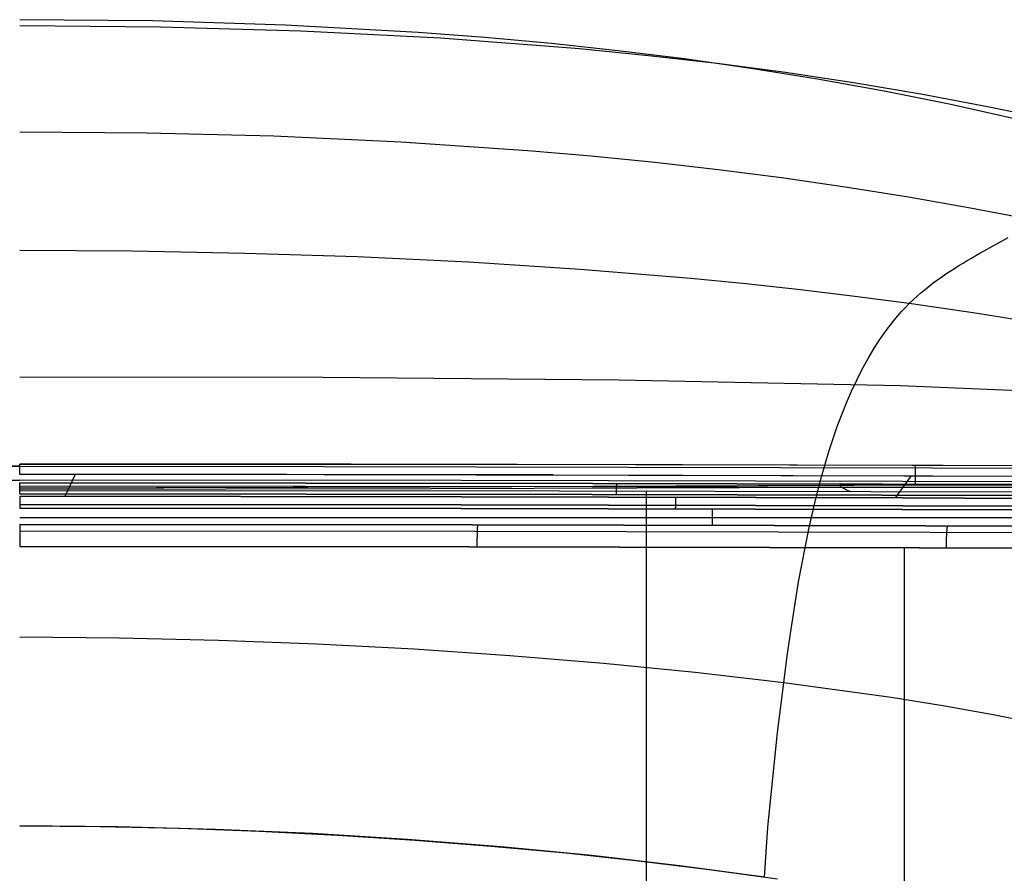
# Model space of a CAD drawing. Header units: millimetres. Extents: x -273 to 273, y -240 to 302.
# Tile 251 of 256: x 0 to 131, y 182 to 296. Entities that reach past the tile are written whole.
import ezdxf

# ---------------------------------------------------------------- set-up
doc = ezdxf.new("R2010")
doc.units = ezdxf.units.MM
doc.header["$MEASUREMENT"] = 0
doc.layers.add('IGES level 1', color=7, linetype='Continuous', true_color=0x3e413d)
doc.layers.add('IGES level 2', color=7, linetype='Continuous', true_color=0x008000)

msp = doc.modelspace()

# ---------------------------------------------------------------- linework, layer by layer
at = {"layer": 'IGES level 1'}
for p, q in [((0, 236.49, 357.44), (-40.55, 236.46, 357.8)), ((-40.55, 236.46, 357.8), (0, 236.49, 357.44)), ((0, 236.78, 358.21), (0, 236.79, 358.26)), ((0, 236.79, 358.26), (0, 236.79, 358.31)), ((0, 236.79, 358.31), (0, 236.79, 358.36)), ((0, 236.79, 358.36), (0, 236.79, 358.42)), ((0, 236.79, 358.42), (41.03, 236.77, 358.8)), ((44.15, 236.77, 358.86), (0, 236.79, 358.42)), ((0, 236.79, 358.42), (0, 236.79, 358.36)), ((0, 236.77, 358.1), (0, 236.78, 358.16)), ((0, 236.78, 358.16), (0, 236.78, 358.21)), ((0, 236.76, 358.05), (0, 236.77, 358.1)), ((0, 236.75, 358), (0, 236.76, 358.05)), ((0, 236.74, 357.95), (0, 236.75, 358)), ((0, 236.72, 357.9), (0, 236.74, 357.95)), ((0, 236.71, 357.85), (0, 236.72, 357.9)), ((0, 236.69, 357.8), (0, 236.71, 357.85)), ((0, 236.67, 357.75), (0, 236.69, 357.8)), ((0, 236.65, 357.71), (0, 236.67, 357.75)), ((0, 236.63, 357.66), (0, 236.65, 357.71)), ((0, 236.6, 357.61), (0, 236.63, 357.66)), ((0, 236.57, 357.57), (0, 236.6, 357.61)), ((0, 236.55, 357.52), (0, 236.57, 357.57)), ((0, 236.52, 357.48), (0, 236.55, 357.52)), ((0, 236.49, 357.44), (0, 236.52, 357.48)), ((0, 236.45, 357.4), (0, 236.49, 357.44)), ((0, 236.49, 357.44), (40.55, 236.46, 357.8)), ((0, 236.49, 357.44), (40.55, 236.46, 357.8)), ((0, 236.42, 357.36), (0, 236.45, 357.4)), ((0, 236.39, 357.32), (0, 236.42, 357.36)), ((0, 236.35, 357.28), (0, 236.39, 357.32)), ((0, 236.31, 357.24), (0, 236.35, 357.28)), ((0, 236.28, 357.21), (0, 236.31, 357.24)), ((0, 236.24, 357.18), (0, 236.28, 357.21)), ((0, 236.19, 357.15), (0, 236.24, 357.18)), ((0, 236.15, 357.11), (0, 236.19, 357.15)), ((0, 236.11, 357.09), (0, 236.15, 357.11)), ((0, 236.07, 357.06), (0, 236.11, 357.09)), ((40.55, 236.46, 357.8), (81.09, 236.39, 358.9)), ((40.55, 236.46, 357.8), (81.09, 236.39, 358.9)), ((41.03, 236.77, 358.8), (82.04, 236.71, 359.93)), ((88.29, 236.7, 360.17), (44.15, 236.77, 358.86)), ((81.09, 236.39, 358.9), (121.61, 236.29, 360.72)), ((81.09, 236.39, 358.9), (121.61, 236.29, 360.72)), ((82.04, 236.71, 359.93), (123.03, 236.62, 361.82)), ((167.97, 236.47, 364.74), (88.29, 236.7, 360.17)), ((119.28, 236.63, 361.61), (119.28, 234.12, 411.82)), ((121.61, 236.29, 360.72), (168.73, 236.12, 363.75)), ((121.61, 236.29, 360.72), (168.73, 236.12, 363.75)), ((123.03, 236.62, 361.82), (167.99, 236.47, 364.74)), ((0, 236.02, 357.03), (0, 236.07, 357.06)), ((0, 235.98, 357.01), (0, 236.02, 357.03)), ((0, 235.93, 356.98), (0, 235.98, 357.01)), ((0, 235.88, 356.96), (0, 235.93, 356.98)), ((0, 235.83, 356.94), (0, 235.88, 356.96)), ((0, 235.79, 356.93), (0, 235.83, 356.94)), ((0, 235.74, 356.91), (0, 235.79, 356.93)), ((0, 235.69, 356.9), (0, 235.74, 356.91)), ((0, 235.64, 356.88), (0, 235.69, 356.9)), ((0, 235.59, 356.87), (0, 235.64, 356.88)), ((0, 235.54, 356.86), (0, 235.59, 356.87)), ((0, 235.48, 356.85), (0, 235.54, 356.86)), ((0, 235.48, 356.85), (0, 235.54, 356.86)), ((0, 235.43, 356.85), (0, 235.48, 356.85)), ((0, 235.38, 356.84), (0, 235.43, 356.85)), ((71.06, 235.35, 357.99), (0, 235.43, 356.85)), ((40.56, 235.35, 357.22), (0, 235.38, 356.84)), ((44.18, 235.35, 357.29), (0, 235.38, 356.84)), ((7.4, 235.38, 356.86), (6, 232.48, 356.68)), ((81.11, 235.28, 358.33), (40.56, 235.35, 357.22)), ((88.35, 235.26, 358.6), (44.18, 235.35, 357.29)), ((121.63, 235.17, 360.16), (81.11, 235.28, 358.33)), ((132.48, 235.13, 360.78), (88.35, 235.26, 358.6)), ((118.72, 235.17, 360.01), (116.63, 232.28, 359.81)), ((168.08, 234.99, 363.18), (121.63, 235.17, 360.16)), ((-58.85, 234.59, 357.59), (0, 234.63, 356.8)), ((58.85, 234.59, 357.59), (0, 234.63, 356.8)), ((76.3, 234.21, 409.91), (0, 234.28, 408.59)), ((0, 234.27, 408.7), (0, 234.28, 408.64)), ((0, 234.28, 408.64), (0, 234.28, 408.59)), ((0, 234.28, 408.59), (76.3, 234.21, 409.91)), ((0, 234.26, 408.75), (0, 234.27, 408.7)), ((0, 234.25, 408.8), (0, 234.26, 408.75)), ((0, 234.24, 408.85), (0, 234.25, 408.8)), ((0, 234.23, 408.9), (0, 234.24, 408.85)), ((0, 234.22, 408.95), (0, 234.23, 408.9)), ((0, 234.2, 409), (0, 234.22, 408.95)), ((0, 234.18, 409.05), (0, 234.2, 409)), ((0, 234.16, 409.1), (0, 234.18, 409.05)), ((0, 234.14, 409.15), (0, 234.16, 409.1)), ((0, 234.12, 409.19), (0, 234.14, 409.15)), ((0, 234.09, 409.24), (0, 234.12, 409.19)), ((0, 234.07, 409.29), (0, 234.09, 409.24)), ((0, 234.04, 409.33), (0, 234.07, 409.29)), ((0, 234.01, 409.37), (0, 234.04, 409.33)), ((0, 233.98, 409.42), (0, 234.01, 409.37)), ((0, 233.95, 409.46), (0, 233.98, 409.42)), ((0, 233.92, 409.5), (0, 233.95, 409.46)), ((0, 233.88, 409.54), (0, 233.92, 409.5)), ((0, 233.84, 409.57), (0, 233.88, 409.54)), ((0, 233.81, 409.61), (0, 233.84, 409.57)), ((76.27, 233.76, 410.91), (0, 233.83, 409.59)), ((0, 233.77, 409.65), (0, 233.81, 409.61)), ((0, 233.73, 409.68), (0, 233.77, 409.65)), ((0, 233.69, 409.71), (0, 233.73, 409.68)), ((0, 233.65, 409.74), (0, 233.69, 409.71)), ((0, 233.6, 409.77), (0, 233.65, 409.74)), ((0, 233.56, 409.8), (0, 233.6, 409.77)), ((0, 233.51, 409.83), (0, 233.56, 409.8)), ((0, 233.47, 409.85), (0, 233.51, 409.83)), ((0, 233.42, 409.87), (0, 233.47, 409.85)), ((117.65, 234.47, 359.93), (58.85, 234.59, 357.59)), ((152.44, 233.56, 414.86), (76.27, 233.76, 410.91)), ((152.51, 234.02, 413.86), (76.3, 234.21, 409.91)), ((76.3, 234.21, 409.91), (152.51, 234.02, 413.86)), ((79.51, 233.7, 411.08), (79.52, 233.74, 411.04)), ((79.51, 233.66, 411.11), (79.51, 233.7, 411.08)), ((79.51, 233.62, 411.14), (79.51, 233.66, 411.11)), ((79.51, 233.57, 411.18), (79.51, 233.62, 411.14)), ((79.51, 233.53, 411.21), (79.51, 233.57, 411.18)), ((79.51, 233.49, 411.23), (79.51, 233.53, 411.21)), ((79.51, 233.44, 411.26), (79.51, 233.49, 411.23)), ((79.52, 233.94, 410.81), (79.53, 233.97, 410.76)), ((79.52, 233.91, 410.85), (79.52, 233.94, 410.81)), ((79.52, 233.88, 410.89), (79.52, 233.91, 410.85)), ((79.52, 233.84, 410.93), (79.52, 233.88, 410.89)), ((79.52, 233.81, 410.97), (79.52, 233.84, 410.93)), ((79.52, 233.77, 411.01), (79.52, 233.81, 410.97)), ((79.52, 233.74, 411.04), (79.52, 233.77, 411.01)), ((79.53, 234.09, 410.53), (79.54, 234.11, 410.48)), ((79.53, 234.07, 410.58), (79.53, 234.09, 410.53)), ((79.53, 234.05, 410.63), (79.53, 234.07, 410.58)), ((79.53, 234.02, 410.67), (79.53, 234.05, 410.63)), ((79.53, 234, 410.72), (79.53, 234.02, 410.67)), ((79.53, 233.97, 410.76), (79.53, 234, 410.72)), ((79.54, 234.17, 410.28), (79.55, 234.18, 410.23)), ((79.54, 234.16, 410.33), (79.54, 234.17, 410.28)), ((79.54, 234.15, 410.39), (79.54, 234.16, 410.33)), ((79.54, 234.13, 410.43), (79.54, 234.15, 410.39)), ((79.54, 234.11, 410.48), (79.54, 234.13, 410.43)), ((79.55, 234.2, 410.08), (79.55, 234.21, 410.03)), ((79.55, 234.19, 410.18), (79.55, 234.2, 410.13)), ((79.55, 234.2, 410.13), (79.55, 234.2, 410.08)), ((79.55, 234.18, 410.23), (79.55, 234.19, 410.18)), ((176.38, 234.28, 363.82), (117.65, 234.47, 359.93)), ((0, 233.37, 409.9), (0, 233.42, 409.87)), ((0, 233.32, 409.92), (0, 233.37, 409.9)), ((0, 233.27, 409.93), (0, 233.32, 409.92)), ((0, 233.22, 409.95), (0, 233.27, 409.93)), ((0, 233.17, 409.96), (0, 233.22, 409.95)), ((0, 233.12, 409.98), (0, 233.17, 409.96)), ((0, 233.07, 409.99), (0, 233.12, 409.98)), ((0, 233.02, 410), (0, 233.07, 409.99)), ((0, 232.97, 410.01), (0, 233.02, 410)), ((0, 232.92, 410.01), (0, 232.97, 410.01)), ((0, 232.87, 410.02), (0, 232.92, 410.01)), ((0, 232.81, 410.02), (0, 232.87, 410.02)), ((76.25, 232.75, 411.33), (0, 232.81, 410.02)), ((0, 232.81, 410.02), (76.25, 232.75, 411.33)), ((58.84, 232.43, 357.49), (0, 232.49, 356.67)), ((0, 232.49, 356.67), (0, 232.43, 356.67)), ((0, 232.49, 356.67), (58.84, 232.43, 357.49)), ((0, 232.43, 356.67), (0, 232.38, 356.66)), ((0, 232.38, 356.66), (0, 232.33, 356.67)), ((0, 232.33, 356.67), (0, 232.28, 356.67)), ((0, 232.28, 356.67), (0, 232.23, 356.67)), ((0, 232.23, 356.67), (0, 232.18, 356.68)), ((0, 232.18, 356.68), (0, 232.13, 356.69)), ((117.65, 232.28, 359.87), (58.84, 232.43, 357.49)), ((58.84, 232.43, 357.49), (117.65, 232.28, 359.87)), ((152.41, 232.55, 415.28), (76.25, 232.75, 411.33)), ((76.25, 232.75, 411.33), (152.41, 232.55, 415.28)), ((79.5, 233.3, 411.33), (79.51, 233.35, 411.31)), ((79.5, 233.25, 411.35), (79.5, 233.3, 411.33)), ((79.5, 233.2, 411.37), (79.5, 233.25, 411.35)), ((79.5, 233.15, 411.38), (79.5, 233.2, 411.37)), ((79.5, 233.1, 411.4), (79.5, 233.15, 411.38)), ((79.5, 233.05, 411.41), (79.5, 233.1, 411.4)), ((79.5, 233, 411.42), (79.5, 233.05, 411.41)), ((79.5, 232.95, 411.43), (79.5, 233, 411.42)), ((79.5, 232.9, 411.44), (79.5, 232.95, 411.43)), ((79.5, 232.85, 411.44), (79.5, 232.9, 411.44)), ((79.5, 232.79, 411.45), (79.5, 232.85, 411.44)), ((79.5, 232.74, 411.45), (79.5, 232.79, 411.45)), ((79.51, 233.39, 411.28), (79.51, 233.44, 411.26)), ((79.51, 233.35, 411.31), (79.51, 233.39, 411.28)), ((83.45, -232.9, 421.34), (83.49, 232.73, 411.6)), ((87.37, 232.37, 358.45), (87.37, 232.31, 358.45)), ((87.37, 232.31, 358.45), (87.37, 232.26, 358.45)), ((87.37, 232.26, 358.45), (87.37, 232.21, 358.45)), ((87.37, 232.21, 358.45), (87.37, 232.16, 358.45)), ((87.37, 232.16, 358.45), (87.37, 232.11, 358.46)), ((176.36, 232.04, 363.81), (117.65, 232.28, 359.87)), ((117.65, 232.28, 359.87), (176.36, 232.04, 363.81)), ((0, 232.13, 356.69), (0, 232.08, 356.7)), ((0, 232.08, 356.7), (0, 232.03, 356.71)), ((0, 232.03, 356.71), (0, 231.98, 356.72)), ((0, 231.98, 356.72), (0, 231.93, 356.74)), ((0, 231.93, 356.74), (0, 231.88, 356.76)), ((0, 231.88, 356.76), (0, 231.83, 356.78)), ((0, 231.83, 356.78), (0, 231.78, 356.8)), ((0, 231.78, 356.8), (0, 231.74, 356.82)), ((0, 231.74, 356.82), (0, 231.69, 356.84)), ((0, 231.69, 356.84), (0, 231.65, 356.87)), ((0, 231.65, 356.87), (0, 231.6, 356.89)), ((0, 231.6, 356.89), (0, 231.56, 356.92)), ((0, 231.56, 356.92), (0, 231.52, 356.95)), ((0, 231.52, 356.95), (0, 231.47, 356.98)), ((0, 231.47, 356.98), (0, 231.43, 357.01)), ((0, 231.43, 357.01), (0, 231.39, 357.05)), ((0, 231.39, 357.05), (0, 231.36, 357.08)), ((58.83, 231.35, 357.87), (0, 231.39, 357.05)), ((0, 231.39, 357.05), (58.83, 231.35, 357.87)), ((0, 231.36, 357.08), (0, 231.32, 357.12)), ((0, 231.32, 357.12), (0, 231.29, 357.16)), ((0, 231.29, 357.16), (0, 231.25, 357.19)), ((0, 231.25, 357.19), (0, 231.22, 357.23)), ((0, 231.22, 357.23), (0, 231.19, 357.28)), ((0, 231.19, 357.28), (0, 231.16, 357.32)), ((0, 231.16, 357.32), (0, 231.13, 357.36)), ((0, 231.13, 357.36), (0, 231.1, 357.4)), ((0, 231.1, 357.4), (0, 231.08, 357.45)), ((0, 231.08, 357.45), (0, 231.05, 357.5)), ((0, 231.05, 357.5), (0, 231.03, 357.54)), ((0, 231.03, 357.54), (0, 231.01, 357.59)), ((0, 231.01, 357.59), (0, 230.99, 357.64)), ((0, 230.99, 357.64), (0, 230.97, 357.69)), ((0, 230.97, 357.69), (0, 230.96, 357.74)), ((0, 230.96, 357.74), (0, 230.94, 357.78)), ((0, 230.94, 357.78), (0, 230.93, 357.83)), ((0, 230.93, 357.83), (0, 230.92, 357.89)), ((0, 230.92, 357.89), (0, 230.91, 357.94)), ((0, 230.91, 357.94), (0, 230.91, 357.99)), ((0, 230.91, 357.99), (0, 230.9, 358.04)), ((58.8, 230.86, 358.91), (0, 230.9, 358.09)), ((0, 230.9, 358.04), (0, 230.9, 358.09)), ((0, 230.9, 358.09), (58.8, 230.86, 358.91)), ((117.57, 230.74, 361.29), (58.8, 230.86, 358.91)), ((58.8, 230.86, 358.91), (117.57, 230.74, 361.29)), ((117.62, 231.23, 360.25), (58.83, 231.35, 357.87)), ((58.83, 231.35, 357.87), (117.62, 231.23, 360.25)), ((87.33, 230.87, 359.52), (87.32, 230.86, 359.56)), ((87.32, 230.86, 359.56), (87.32, 230.84, 359.61)), ((87.32, 230.84, 359.61), (87.32, 230.83, 359.67)), ((87.34, 230.96, 359.28), (87.33, 230.94, 359.32)), ((87.33, 230.94, 359.32), (87.33, 230.92, 359.37)), ((87.33, 230.92, 359.37), (87.33, 230.9, 359.42)), ((87.33, 230.9, 359.42), (87.33, 230.88, 359.47)), ((87.33, 230.88, 359.47), (87.33, 230.87, 359.52)), ((87.35, 231.13, 359.02), (87.34, 231.1, 359.06)), ((87.34, 231.1, 359.06), (87.34, 231.07, 359.1)), ((87.34, 231.07, 359.1), (87.34, 231.04, 359.14)), ((87.34, 231.04, 359.14), (87.34, 231.01, 359.19)), ((87.34, 231.01, 359.19), (87.34, 230.99, 359.23)), ((87.34, 230.99, 359.23), (87.34, 230.96, 359.28)), ((87.36, 231.34, 358.8), (87.35, 231.31, 358.83)), ((87.35, 231.31, 358.83), (87.35, 231.27, 358.86)), ((87.35, 231.27, 358.86), (87.35, 231.23, 358.9)), ((87.35, 231.23, 358.9), (87.35, 231.2, 358.94)), ((87.35, 231.2, 358.94), (87.35, 231.16, 358.98)), ((87.35, 231.16, 358.98), (87.35, 231.13, 359.02)), ((87.37, 231.73, 358.56), (87.36, 231.68, 358.58)), ((87.36, 231.68, 358.58), (87.36, 231.64, 358.6)), ((87.36, 231.64, 358.6), (87.36, 231.59, 358.63)), ((87.36, 231.59, 358.63), (87.36, 231.55, 358.65)), ((87.36, 231.55, 358.65), (87.36, 231.51, 358.68)), ((87.36, 231.51, 358.68), (87.36, 231.46, 358.7)), ((87.36, 231.46, 358.7), (87.36, 231.42, 358.73)), ((87.36, 231.42, 358.73), (87.36, 231.38, 358.76)), ((87.36, 231.38, 358.76), (87.36, 231.34, 358.8)), ((87.37, 232.11, 358.46), (87.37, 232.07, 358.47)), ((87.37, 232.07, 358.47), (87.37, 232.02, 358.47)), ((87.37, 232.02, 358.47), (87.37, 231.97, 358.48)), ((87.37, 231.97, 358.48), (87.37, 231.92, 358.5)), ((87.37, 231.92, 358.5), (87.37, 231.87, 358.51)), ((87.37, 231.87, 358.51), (87.37, 231.82, 358.53)), ((87.37, 231.82, 358.53), (87.37, 231.77, 358.54)), ((87.37, 231.77, 358.54), (87.37, 231.73, 358.56)), ((176.33, 231.04, 364.19), (117.62, 231.23, 360.25)), ((117.62, 231.23, 360.25), (176.33, 231.04, 364.19)), ((182.87, 229.63, 383.44), (0, 229.63, 383.44)), ((87.32, 230.82, 359.77), (87.31, 230.81, 359.82)), ((87.31, 230.81, 359.82), (87.31, 230.81, 359.87)), ((87.32, 230.83, 359.67), (87.32, 230.82, 359.72)), ((87.32, 230.82, 359.72), (87.32, 230.82, 359.77)), ((92.26, 230.8, 360.07), (92.26, 228.63, 403.35)), ((176.24, 230.54, 365.23), (117.57, 230.74, 361.29)), ((117.57, 230.74, 361.29), (176.24, 230.54, 365.23)), ((0, 228.73, 401.44), (0, 228.72, 401.54)), ((60.35, 228.69, 402.25), (0, 228.73, 401.44)), ((0, 228.73, 401.44), (60.35, 228.69, 402.25)), ((0, 228.72, 401.54), (0, 228.71, 401.65)), ((0, 228.71, 401.65), (0, 228.7, 401.75)), ((0, 228.7, 401.75), (0, 228.68, 401.85)), ((0, 228.68, 401.85), (0, 228.66, 401.96)), ((0, 228.66, 401.96), (0, 228.63, 402.06)), ((0, 228.63, 402.06), (0, 228.6, 402.16)), ((0, 228.6, 402.16), (0, 228.57, 402.26)), ((0, 228.57, 402.26), (0, 228.54, 402.36)), ((0, 228.54, 402.36), (0, 228.5, 402.45)), ((0, 228.5, 402.45), (0, 228.46, 402.55)), ((0, 228.46, 402.55), (0, 228.41, 402.64)), ((0, 228.41, 402.64), (0, 228.36, 402.74)), ((0, 228.36, 402.74), (0, 228.31, 402.83)), ((0, 228.31, 402.83), (0, 228.25, 402.92)), ((0, 228.25, 402.92), (0, 228.2, 403)), ((120.66, 228.57, 404.71), (60.35, 228.69, 402.25)), ((60.35, 228.69, 402.25), (120.66, 228.57, 404.71)), ((61, 228.37, 403.48), (61.01, 228.41, 403.38)), ((61, 228.32, 403.57), (61, 228.37, 403.48)), ((61, 228.27, 403.66), (61, 228.32, 403.57)), ((61, 228.21, 403.75), (61, 228.27, 403.66)), ((61.01, 228.53, 403.09), (61.02, 228.56, 402.99)), ((61.01, 228.5, 403.19), (61.01, 228.53, 403.09)), ((61.01, 228.46, 403.29), (61.01, 228.5, 403.19)), ((61.01, 228.41, 403.38), (61.01, 228.46, 403.29)), ((61.02, 228.62, 402.79), (61.03, 228.64, 402.69)), ((61.02, 228.59, 402.89), (61.02, 228.62, 402.79)), ((61.02, 228.56, 402.99), (61.02, 228.59, 402.89)), ((61.03, 228.68, 402.38), (61.04, 228.69, 402.27)), ((61.03, 228.67, 402.48), (61.03, 228.68, 402.38)), ((61.03, 228.66, 402.59), (61.03, 228.67, 402.48)), ((61.03, 228.64, 402.69), (61.03, 228.66, 402.59)), ((180.88, 228.36, 408.8), (120.66, 228.57, 404.71)), ((120.66, 228.57, 404.71), (180.88, 228.36, 408.8)), ((123.55, 228.24, 406.07), (123.56, 228.28, 405.98)), ((123.55, 228.19, 406.17), (123.55, 228.24, 406.07)), ((123.56, 228.33, 405.88), (123.57, 228.37, 405.79)), ((123.56, 228.28, 405.98), (123.56, 228.33, 405.88)), ((123.57, 228.4, 405.69), (123.58, 228.43, 405.59)), ((123.57, 228.37, 405.79), (123.57, 228.4, 405.69)), ((123.58, 228.43, 405.59), (123.59, 228.46, 405.49)), ((123.59, 228.49, 405.39), (123.6, 228.51, 405.29)), ((123.59, 228.46, 405.49), (123.59, 228.49, 405.39)), ((123.6, 228.53, 405.18), (123.61, 228.54, 405.08)), ((123.6, 228.51, 405.29), (123.6, 228.53, 405.18)), ((123.61, 228.55, 404.98), (123.62, 228.56, 404.87)), ((123.61, 228.54, 405.08), (123.61, 228.55, 404.98)), ((0, 228.2, 403), (0, 228.13, 403.09)), ((0, 228.13, 403.09), (0, 228.07, 403.17)), ((0, 228.07, 403.17), (0, 228, 403.25)), ((0, 228, 403.25), (0, 227.93, 403.33)), ((0, 227.93, 403.33), (0, 227.86, 403.4)), ((0, 227.86, 403.4), (0, 227.79, 403.48)), ((60.64, 227.78, 404.26), (0, 227.83, 403.44)), ((0, 227.79, 403.48), (0, 227.71, 403.55)), ((0, 227.71, 403.55), (0, 227.63, 403.61)), ((0, 227.63, 403.61), (0, 227.55, 403.68)), ((0, 227.55, 403.68), (0, 227.46, 403.74)), ((0, 227.46, 403.74), (0, 227.38, 403.8)), ((0, 227.38, 403.8), (0, 227.29, 403.86)), ((0, 227.29, 403.86), (0, 227.2, 403.91)), ((0, 227.2, 403.91), (0, 227.1, 403.96)), ((0, 227.1, 403.96), (0, 227.01, 404)), ((0, 227.01, 404), (0, 226.92, 404.05)), ((0, 226.92, 404.05), (0, 226.82, 404.09)), ((121.24, 227.66, 406.74), (60.64, 227.78, 404.26)), ((60.96, 226.97, 404.84), (60.97, 227.06, 404.79)), ((60.96, 226.87, 404.88), (60.96, 226.97, 404.84)), ((60.97, 227.5, 404.51), (60.98, 227.59, 404.45)), ((60.97, 227.42, 404.57), (60.97, 227.5, 404.51)), ((60.97, 227.33, 404.63), (60.97, 227.42, 404.57)), ((60.97, 227.25, 404.69), (60.97, 227.33, 404.63)), ((60.97, 227.15, 404.74), (60.97, 227.25, 404.69)), ((60.97, 227.06, 404.79), (60.97, 227.15, 404.74)), ((60.98, 227.89, 404.16), (60.99, 227.96, 404.08)), ((60.98, 227.82, 404.24), (60.98, 227.89, 404.16)), ((60.98, 227.74, 404.31), (60.98, 227.82, 404.24)), ((60.98, 227.67, 404.38), (60.98, 227.74, 404.31)), ((60.98, 227.59, 404.45), (60.98, 227.67, 404.38)), ((60.99, 228.15, 403.84), (61, 228.21, 403.75)), ((60.99, 228.09, 403.92), (60.99, 228.15, 403.84)), ((60.99, 228.03, 404), (60.99, 228.09, 403.92)), ((60.99, 227.96, 404.08), (60.99, 228.03, 404)), ((181.75, 227.45, 410.88), (121.24, 227.66, 406.74)), ((123.47, 226.84, 407.43), (123.48, 226.93, 407.39)), ((123.48, 227.11, 407.28), (123.49, 227.2, 407.23)), ((123.48, 227.02, 407.34), (123.48, 227.11, 407.28)), ((123.48, 226.93, 407.39), (123.48, 227.02, 407.34)), ((123.49, 227.37, 407.11), (123.5, 227.46, 407.04)), ((123.49, 227.29, 407.17), (123.49, 227.37, 407.11)), ((123.49, 227.2, 407.23), (123.49, 227.29, 407.17)), ((123.5, 227.61, 406.91), (123.51, 227.69, 406.83)), ((123.5, 227.54, 406.98), (123.5, 227.61, 406.91)), ((123.5, 227.46, 407.04), (123.5, 227.54, 406.98)), ((123.51, 227.76, 406.76), (123.52, 227.83, 406.68)), ((123.51, 227.69, 406.83), (123.51, 227.76, 406.76)), ((123.52, 227.9, 406.6), (123.53, 227.96, 406.52)), ((123.52, 227.83, 406.68), (123.52, 227.9, 406.6)), ((123.53, 228.02, 406.43), (123.54, 228.08, 406.35)), ((123.53, 227.96, 406.52), (123.53, 228.02, 406.43)), ((123.54, 228.14, 406.26), (123.55, 228.19, 406.17)), ((123.54, 228.08, 406.35), (123.54, 228.14, 406.26)), ((0, 226.82, 404.09), (0, 226.72, 404.12)), ((0, 226.72, 404.12), (0, 226.62, 404.15)), ((0, 226.62, 404.15), (0, 226.52, 404.18)), ((0, 226.52, 404.18), (0, 226.42, 404.21)), ((0, 226.42, 404.21), (0, 226.32, 404.23)), ((0, 226.32, 404.23), (0, 226.21, 404.25)), ((0, 226.21, 404.25), (0, 226.11, 404.26)), ((0, 226.11, 404.26), (0, 226.01, 404.28)), ((0, 226.01, 404.28), (0, 225.9, 404.28)), ((0, 225.9, 404.28), (0, 225.8, 404.29)), ((59.94, 225.76, 405.09), (0, 225.8, 404.29)), ((0, 225.8, 404.29), (59.94, 225.76, 405.09)), ((119.84, 225.63, 407.52), (59.94, 225.76, 405.09)), ((59.94, 225.76, 405.09), (119.84, 225.63, 407.52)), ((60.96, 226.78, 404.92), (60.96, 226.87, 404.88)), ((60.96, 226.68, 404.96), (60.96, 226.78, 404.92)), ((60.96, 226.58, 404.99), (60.96, 226.68, 404.96)), ((60.96, 226.48, 405.02), (60.96, 226.58, 404.99)), ((60.96, 226.38, 405.04), (60.96, 226.48, 405.02)), ((60.96, 226.27, 405.07), (60.96, 226.38, 405.04)), ((60.96, 226.17, 405.08), (60.96, 226.27, 405.07)), ((60.96, 226.07, 405.1), (60.96, 226.17, 405.08)), ((60.96, 225.96, 405.11), (60.96, 226.07, 405.1)), ((60.96, 225.86, 405.12), (60.96, 225.96, 405.11)), ((60.96, 225.76, 405.12), (60.96, 225.86, 405.12)), ((117.78, -225.56, 416.66), (117.87, 225.64, 407.41)), ((179.65, 225.43, 411.56), (119.84, 225.63, 407.52)), ((119.84, 225.63, 407.52), (179.65, 225.43, 411.56)), ((123.45, 225.73, 407.71), (123.46, 225.83, 407.7)), ((123.45, 225.62, 407.72), (123.45, 225.73, 407.71)), ((123.46, 226.45, 407.58), (123.47, 226.55, 407.55)), ((123.46, 226.35, 407.61), (123.46, 226.45, 407.58)), ((123.46, 226.25, 407.64), (123.46, 226.35, 407.61)), ((123.46, 226.14, 407.66), (123.46, 226.25, 407.64)), ((123.46, 226.04, 407.68), (123.46, 226.14, 407.66)), ((123.46, 225.94, 407.69), (123.46, 226.04, 407.68)), ((123.46, 225.83, 407.7), (123.46, 225.94, 407.69)), ((123.47, 226.74, 407.48), (123.47, 226.84, 407.43)), ((123.47, 226.64, 407.51), (123.47, 226.74, 407.48)), ((123.47, 226.55, 407.55), (123.47, 226.64, 407.51))]:
    msp.add_line(p, q, dxfattribs=at)
at = {"layer": 'IGES level 2', "color": 31, "true_color": 0xfabe47}
for p, q in [((17.7, 295.8, 766.88), (0, 295.97, 766.74)), ((18.74, 294.97, 731.94), (0, 295.14, 731.81)), ((35.4, 295.26, 767.33), (17.7, 295.8, 766.88)), ((53.1, 294.28, 768.12), (35.4, 295.26, 767.33)), ((37.45, 294.45, 732.34), (18.74, 294.97, 731.94)), ((56.07, 293.5, 733.05), (37.45, 294.45, 732.34)), ((61.96, 293.6, 768.66), (53.1, 294.28, 768.12)), ((74.57, 292.08, 734.1), (56.07, 293.5, 733.05)), ((70.82, 292.79, 769.3), (61.96, 293.6, 768.66)), ((79.68, 291.84, 770.04), (70.82, 292.79, 769.3)), ((83.76, 291.17, 734.76), (74.57, 292.08, 734.1)), ((88.54, 290.74, 770.9), (79.68, 291.84, 770.04)), ((92.91, 290.12, 735.52), (83.76, 291.17, 734.76)), ((97.4, 289.48, 771.87), (88.54, 290.74, 770.9)), ((102, 288.93, 736.37), (92.91, 290.12, 735.52)), ((106.27, 288.05, 772.96), (97.4, 289.48, 771.87)), ((111.05, 287.57, 737.34), (102, 288.93, 736.37)), ((115.15, 286.45, 774.17), (106.27, 288.05, 772.96)), ((120.03, 286.06, 738.4), (111.05, 287.57, 737.34)), ((124.02, 284.67, 775.52), (115.15, 286.45, 774.17)), ((128.94, 284.38, 739.59), (120.03, 286.06, 738.4)), ((132.9, 282.7, 777), (124.02, 284.67, 775.52)), ((137.79, 282.52, 740.89), (128.94, 284.38, 739.59)), ((16.92, 280.87, 763.49), (0, 281.01, 763.32)), ((33.84, 280.44, 764), (16.92, 280.87, 763.49)), ((50.76, 279.67, 764.9), (33.84, 280.44, 764)), ((67.68, 278.52, 766.21), (50.76, 279.67, 764.9)), ((76.13, 277.79, 767.03), (67.68, 278.52, 766.21)), ((84.59, 276.94, 767.96), (76.13, 277.79, 767.03)), ((93.05, 275.98, 769.01), (84.59, 276.94, 767.96)), ((101.5, 274.89, 770.18), (93.05, 275.98, 769.01)), ((109.96, 273.68, 771.47), (101.5, 274.89, 770.18)), ((118.41, 272.33, 772.9), (109.96, 273.68, 771.47)), ((126.86, 270.84, 774.46), (118.41, 272.33, 772.9)), ((135.31, 269.21, 776.15), (126.86, 270.84, 774.46)), ((129.57, 265.79, 772.97), (130.64, 266.38, 773.65)), ((130.64, 266.38, 773.65), (131.68, 266.95, 774.26)), ((15, 265.13, 751.07), (0, 265.22, 750.94)), ((29.99, 264.85, 751.45), (15, 265.13, 751.07)), ((127.92, 264.87, 771.81), (128.48, 265.18, 772.21)), ((128.48, 265.18, 772.21), (129.57, 265.79, 772.97)), ((44.94, 264.37, 752.14), (29.99, 264.85, 751.45)), ((59.83, 263.67, 753.15), (44.94, 264.37, 752.14)), ((74.66, 262.71, 754.51), (59.83, 263.67, 753.15)), ((125.66, 263.55, 769.96), (126.23, 263.89, 770.46)), ((126.23, 263.89, 770.46), (126.79, 264.23, 770.93)), ((126.79, 264.23, 770.93), (127.36, 264.55, 771.38)), ((127.36, 264.55, 771.38), (127.92, 264.87, 771.81)), ((89.39, 261.49, 756.26), (74.66, 262.71, 754.51)), ((123.38, 262.1, 767.73), (123.95, 262.48, 768.33)), ((123.95, 262.48, 768.33), (124.52, 262.85, 768.9)), ((124.52, 262.85, 768.9), (125.09, 263.21, 769.44)), ((125.09, 263.21, 769.44), (125.66, 263.55, 769.96)), ((96.71, 260.77, 757.29), (89.39, 261.49, 756.26)), ((121.7, 260.91, 765.77), (122.25, 261.32, 766.45)), ((122.25, 261.32, 766.45), (122.82, 261.72, 767.11)), ((122.82, 261.72, 767.11), (123.38, 262.1, 767.73)), ((104.01, 259.98, 758.42), (96.71, 260.77, 757.29)), ((111.27, 259.11, 759.67), (104.01, 259.98, 758.42)), ((120.06, 259.6, 763.55), (120.6, 260.05, 764.32)), ((120.6, 260.05, 764.32), (121.15, 260.48, 765.06)), ((121.15, 260.48, 765.06), (121.7, 260.91, 765.77)), ((118.5, 258.16, 761.03), (111.27, 259.11, 759.67)), ((118.5, 258.16, 761.03), (119.01, 258.65, 761.91)), ((119.01, 258.65, 761.91), (119.53, 259.13, 762.74)), ((119.53, 259.13, 762.74), (120.06, 259.6, 763.55)), ((116.99, 256.53, 758.12), (117.48, 257.09, 759.13)), ((117.48, 257.09, 759.13), (117.98, 257.63, 760.1)), ((117.98, 257.63, 760.1), (118.5, 258.16, 761.03)), ((127.57, 256.84, 762.91), (118.5, 258.16, 761.03)), ((116.03, 255.36, 756), (116.5, 255.95, 757.08)), ((116.5, 255.95, 757.08), (116.99, 256.53, 758.12)), ((136.51, 255.41, 764.91), (127.57, 256.84, 762.91)), ((114.68, 253.5, 752.56), (115.57, 254.76, 754.89)), ((115.57, 254.76, 754.89), (116.03, 255.36, 756)), ((113.82, 252.2, 750.1), (114.68, 253.5, 752.56)), ((113.01, 250.84, 747.5), (113.82, 252.2, 750.1)), ((112.24, 249.43, 744.78), (113.01, 250.84, 747.5)), ((111.5, 247.97, 741.93), (112.24, 249.43, 744.78)), ((40.4, 248.31, 577.24), (0, 248.38, 576.88)), ((79.83, 247.97, 578.26), (40.4, 248.31, 577.24)), ((117.3, 247.19, 579.77), (79.83, 247.97, 578.26)), ((110.8, 246.48, 738.95), (111.5, 247.97, 741.93)), ((151.85, 245.8, 581.66), (117.3, 247.19, 579.77)), ((110.13, 244.94, 735.86), (110.8, 246.48, 738.95)), ((108.9, 241.77, 729.33), (110.13, 244.94, 735.86)), ((107.79, 238.47, 722.35), (108.9, 241.77, 729.33)), ((106.79, 235.08, 714.94), (107.79, 238.47, 722.35)), ((105.9, 231.63, 707.14), (106.79, 235.08, 714.94)), ((54.65, 233.7, 430.68), (0, 233.57, 430.01)), ((38.39, 233.64, 430.34), (0, 233.57, 430.01)), ((54.81, 233.5, 420.69), (0, 233.41, 420.01)), ((76.58, 233.79, 431.34), (38.39, 233.64, 430.34)), ((109.26, 233.94, 432.73), (54.65, 233.7, 430.68)), ((109.59, 233.65, 422.73), (54.81, 233.5, 420.69)), ((149.21, 234.06, 435.09), (76.58, 233.79, 431.34)), ((174.12, 234.03, 436.93), (109.26, 233.94, 432.73)), ((109.26, 233.94, 432.73), (109.31, 233.85, 428.72)), ((109.31, 233.85, 428.72), (109.47, 233.72, 424.72)), ((109.47, 233.72, 424.72), (109.75, 233.56, 420.73)), ((174.66, 233.65, 426.94), (109.59, 233.65, 422.73)), ((109.75, 233.56, 420.73), (110.15, 233.37, 416.75)), ((0, 233.28, 410.01), (71.88, 233.22, 411.18)), ((0, 233.28, 410.01), (71.88, 233.22, 411.18)), ((71.88, 233.22, 411.18), (143.69, 233.05, 414.69)), ((71.88, 233.22, 411.18), (143.69, 233.05, 414.69)), ((83.45, -233.43, 421.35), (83.49, 233.2, 411.59)), ((110.15, 233.37, 416.75), (110.66, 233.14, 412.78)), ((105.1, 228.13, 698.97), (105.9, 231.63, 707.14)), ((103.75, 221.1, 681.6), (105.1, 228.13, 698.97)), ((102.67, 214.21, 663.02), (103.75, 221.1, 681.6)), ((102.2, 210.87, 653.33), (102.67, 214.21, 663.02)), ((13.27, 213.61, 639.21), (0, 213.71, 639.14)), ((26.48, 213.3, 639.42), (13.27, 213.61, 639.21)), ((39.59, 212.8, 639.76), (26.48, 213.3, 639.42)), ((52.55, 212.12, 640.24), (39.59, 212.8, 639.76)), ((65.29, 211.25, 640.84), (52.55, 212.12, 640.24)), ((77.78, 210.21, 641.58), (65.29, 211.25, 640.84)), ((89.96, 209.01, 642.43), (77.78, 210.21, 641.58)), ((101.77, 207.64, 643.41), (102.2, 210.87, 653.33)), ((101.77, 207.64, 643.41), (89.96, 209.01, 642.43)), ((100.93, 201.05, 621.28), (101.77, 207.64, 643.41)), ((116.09, 205.69, 644.78), (101.77, 207.64, 643.41)), ((122.99, 204.59, 645.46), (116.09, 205.69, 644.78)), ((129.69, 203.39, 646.1), (122.99, 204.59, 645.46)), ((136.2, 202.08, 646.68), (129.69, 203.39, 646.1)), ((99.65, 188.44, 576.26), (100.93, 201.05, 621.28)), ((13.08, 188.48, 548.54), (0, 188.6, 548.44)), ((0, 188.6, 548.44), (10.68, 188.52, 548.51)), ((10.68, 188.52, 548.51), (21.32, 188.29, 548.71)), ((26.1, 188.13, 548.84), (13.08, 188.48, 548.54)), ((21.32, 188.29, 548.71), (31.89, 187.9, 549.04)), ((38.99, 187.56, 549.34), (26.1, 188.13, 548.84)), ((31.89, 187.9, 549.04), (42.35, 187.37, 549.5)), ((51.68, 186.78, 550.02), (38.99, 187.56, 549.34)), ((99.2, 181.78, 554.46), (99.65, 188.44, 576.26)), ((42.35, 187.37, 549.5), (52.68, 186.71, 550.08)), ((64.12, 185.8, 550.88), (51.68, 186.78, 550.02)), ((52.68, 186.71, 550.08), (62.82, 185.91, 550.78)), ((62.82, 185.91, 550.78), (72.76, 184.99, 551.6)), ((76.22, 184.63, 551.91), (64.12, 185.8, 550.88)), ((72.76, 184.99, 551.6), (82.44, 183.95, 552.52)), ((87.94, 183.29, 553.11), (76.22, 184.63, 551.91)), ((82.44, 183.95, 552.52), (91.85, 182.79, 553.55)), ((99.2, 181.78, 554.46), (87.94, 183.29, 553.11)), ((91.85, 182.79, 553.55), (100.93, 181.53, 554.69))]:
    msp.add_line(p, q, dxfattribs=at)

doc.saveas('drawing.dxf')
